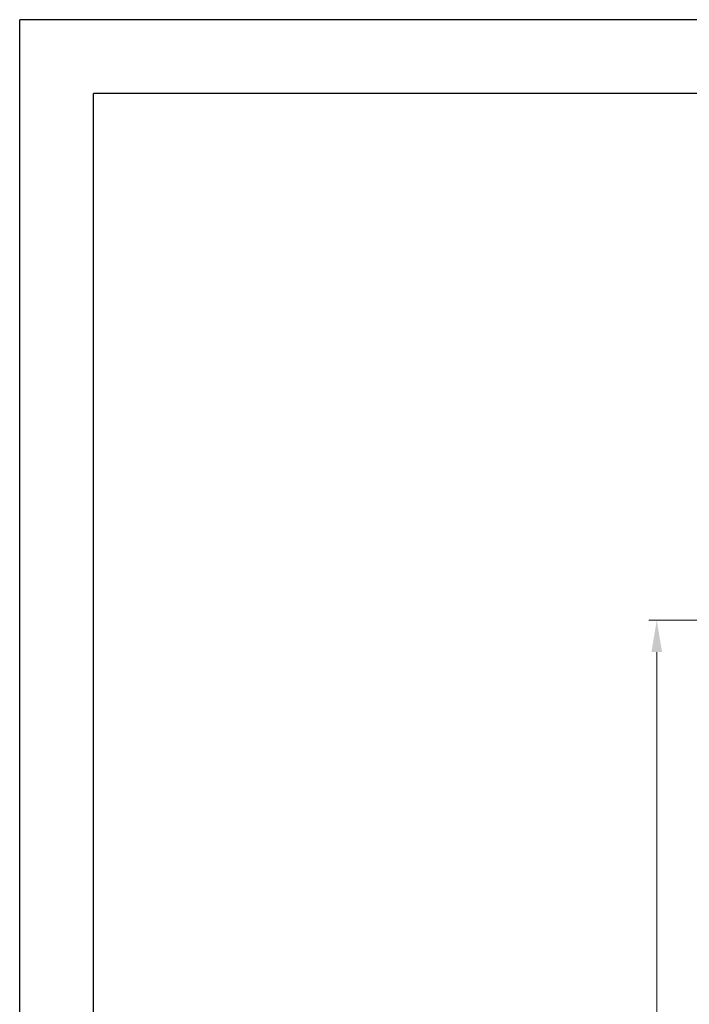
# Model space of a CAD drawing. Header units: millimetres. Extents: x 7715 to 8489, y 682 to 1230.
# Tile 2 of 5: x 7715 to 7882, y 983 to 1230. Entities that reach past the tile are written whole.
import ezdxf
from ezdxf.enums import TextEntityAlignment as Align

# ---------------------------------------------------------------- set-up
doc = ezdxf.new("R2010")
doc.units = ezdxf.units.MM
for name, color, linetype in [('2细线层', 4, 'Continuous'), ('6文字层', 3, 'Continuous'), ('图框层', 7, 'Continuous')]:
    doc.layers.add(name, color=color, linetype=linetype)
doc.layers.add('dim', color=82, linetype='Continuous', lineweight=9)
doc.styles.add('TH_GBDIM', font='romans.shx', dxfattribs={"width": 0.8, "bigfont": 'gbcbig.shx'})
doc.dimstyles.new('TH_GBDIM', dxfattribs={"dimtxt": 3.5, "dimasz": 2.5, "dimexe": 2, "dimexo": 0, "dimgap": 1.5, "dimtad": 1, "dimdec": 1, "dimdsep": 46, "dimtxsty": 'TH_GBDIM', "dimcen": 2.5, "dimclrd": 3, "dimclre": 3, "dimclrt": 3, "dimadec": 0, "dimazin": 2, "dimtfac": 0.714286, "dimtdec": 1, "dimtmove": 0, "dimatfit": 3, "dimfxl": 1, "dimtzin": 0, "dimlwd": -1, "dimlwe": -1, "dimarcsym": 0})

# ---------------------------------------------------------------- blocks, each defined once
blk = doc.blocks.new('A3')
at = {"layer": '2细线层'}
for p in [(-410, -10), (10, 287)]:
    blk.add_line(p, (-410, 287), dxfattribs=at)
at = {"layer": '图框层'}
for p in [(-400, 0), (0, 277)]:
    blk.add_line(p, (-400, 277), dxfattribs=at)
at = {"layer": '6文字层', "style": 'TH_GBDIM', "width": 0.8, "flags": 8}
for tag, height, p in [('材料', 3.5, (-90, 34.96)), ('设计', 3.5, (-160.16, 21.88)), ('AAAA-A-AA', 2.5, (-128.37, 21.88)), ('名称', 3.5, (-30, 20.97)), ('A', 3.5, (-105, 10)), ('1：1', 3.5, (-67.5, 10)), ('编号', 3.5, (-32.61, 5.49))]:
    blk.add_attdef(tag, text='', height=height, dxfattribs=at).set_placement(p, align=Align.MIDDLE)
blk = doc.blocks.new('*D7')
at = {"layer": 'Defpoints', "color": 0, "transparency": 16777216}
for p in [(7874.09, 1079.5), (7967.24, 1079.5), (7967.24, 819.5)]:
    blk.add_point(p, dxfattribs=at)
at = {"layer": 'dim', "color": 3, "transparency": 16777216}
for p, q in [((7967.24, 1079.5), (7872.09, 1079.5)), ((7874.09, 827.5), (7874.09, 1071.5)), ((7967.24, 819.5), (7872.09, 819.5))]:
    blk.add_line(p, q, dxfattribs=at)
for points in [[(7872.76, 1071.5), (7875.42, 1071.5), (7874.09, 1079.5)], [(7872.76, 827.5), (7875.42, 827.5), (7874.09, 819.5)]]:
    blk.add_solid(points, dxfattribs=at)
at = {"layer": 'dim', "color": 3, "transparency": 16777216, "insert": (7867.09, 949.5), "char_height": 10, "attachment_point": 5, "rotation": 90, "style": 'TH_GBDIM'}
blk.add_mtext('260', dxfattribs=at)

msp = doc.modelspace()

# ---------------------------------------------------------------- block references
at = {"layer": '6文字层', "xscale": 1.8432, "yscale": 1.8432, "zscale": 1.8432}
msp.add_blockref('A3', (8470.42, 700.56), dxfattribs=at)

# ---------------------------------------------------------------- dimensions: what is measured, and where the dimension line sits
at = {"layer": 'dim'}
dim = msp.add_linear_dim(base=(7874.09, 1079.5), p1=(7967.24, 819.5), p2=(7967.24, 1079.5), angle=90, dimstyle='TH_GBDIM', override={"dimtxt": 10, "dimasz": 8, "dimexe": 1.999, "dimgap": 1.999}, dxfattribs=at)
dim.commit()
dim.dimension.update_dxf_attribs({"geometry": '*D7', "text_midpoint": (7874.09, 949.5), "dimtype": 128})

doc.saveas('drawing.dxf')
